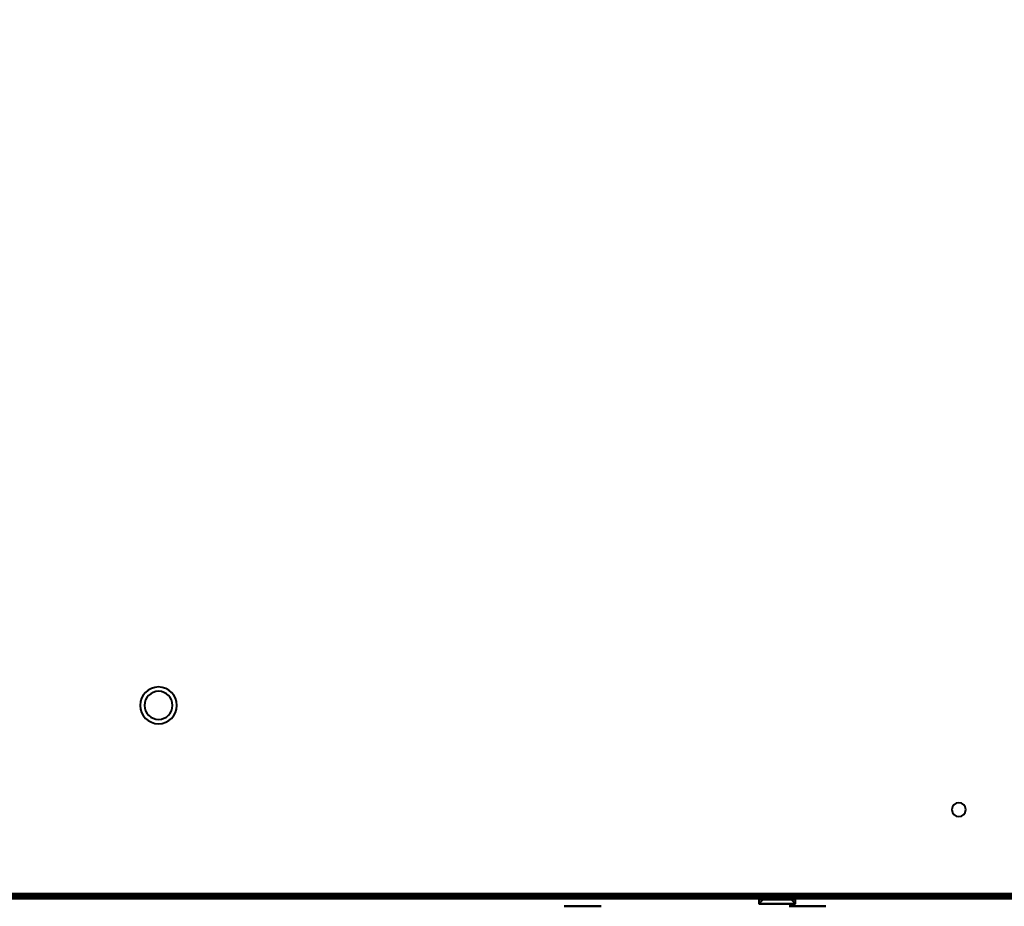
# Model space of a CAD drawing. Header units: millimetres. Extents: x -852 to 852, y -1321 to 592.
# Tile 61 of 111: x 56 to 284, y -419 to -214. Entities that reach past the tile are written whole.
import ezdxf

# ---------------------------------------------------------------- set-up
doc = ezdxf.new("R2010")
doc.units = ezdxf.units.MM
doc.layers.add('G-IMPT', color=8, linetype='Continuous', lineweight=40)

# ---------------------------------------------------------------- blocks, each defined once
blk = doc.blocks.new('NEXA 1500 CALQUES_dwg-769064-Niveau de réf_')
at = {"layer": 'G-IMPT'}
for p, q in [((-653.9, -384.55), (653.9, -384.55)), ((226.5, -384.05), (226.5, -384.55)), ((226.5, -384.05), (226.5, -385.05)), ((231, -384.05), (226.5, -384.05)), ((226.5, -384.05), (231, -384.05)), ((226.5, -384.05), (231, -384.05)), ((231, -384.05), (226.5, -384.05)), ((226.5, -384.55), (231, -384.55)), ((235.5, -384.55), (226.5, -384.55)), ((235.5, -384.55), (226.5, -384.55)), ((226.75, -384.05), (226.75, -385.25)), ((226.75, -384.05), (235.25, -384.05)), ((226.75, -384.05), (235.25, -384.05)), ((235.25, -384.05), (226.75, -384.05)), ((235.25, -384.05), (226.75, -384.05)), ((227.75, -384.25), (226.75, -385.25)), ((227.75, -384.05), (227.75, -385.25)), ((227.75, -384.05), (227.75, -384.25)), ((227.75, -384.05), (234.25, -384.05)), ((227.75, -384.05), (234.25, -384.05)), ((234.25, -384.05), (227.75, -384.05)), ((234.25, -384.05), (227.75, -384.05)), ((227.75, -384.05), (234.25, -384.05)), ((227.75, -384.05), (234.25, -384.05)), ((234.25, -384.05), (227.75, -384.05)), ((234.25, -384.05), (227.75, -384.05)), ((227.75, -384.25), (234.25, -384.25)), ((227.75, -384.25), (234.25, -384.25)), ((234.25, -384.25), (227.75, -384.25)), ((234.25, -384.25), (227.75, -384.25)), ((235.5, -384.05), (231, -384.05)), ((231, -384.05), (235.5, -384.05)), ((231, -384.05), (235.5, -384.05)), ((235.5, -384.05), (231, -384.05)), ((231, -384.55), (235.5, -384.55)), ((231, -384.55), (235.5, -384.55)), ((234.25, -385.25), (234.25, -384.05)), ((234.25, -384.25), (234.25, -384.05)), ((235.25, -385.25), (234.25, -384.25)), ((235.25, -385.25), (235.25, -384.05)), ((235.5, -384.55), (235.5, -384.05)), ((235.5, -385.05), (235.5, -384.05)), ((-689.4, -385.05), (689.4, -385.05)), ((189.68, -386.85), (181.75, -386.85)), ((181.75, -386.85), (189.68, -386.85)), ((190.25, -386.85), (182.32, -386.85)), ((182.32, -386.85), (190.25, -386.85)), ((226.5, -385.05), (231, -385.05)), ((235.5, -385.05), (226.5, -385.05)), ((235.5, -385.05), (226.5, -385.05)), ((226.75, -385.05), (226.75, -386.25)), ((226.75, -385.05), (235.25, -385.05)), ((226.75, -385.05), (235.25, -385.05)), ((235.25, -385.05), (226.75, -385.05)), ((235.25, -385.05), (226.75, -385.05)), ((227.75, -385.25), (226.75, -386.25)), ((226.75, -385.25), (235.25, -385.25)), ((226.75, -385.25), (235.25, -385.25)), ((235.25, -385.25), (226.75, -385.25)), ((235.25, -385.25), (226.75, -385.25)), ((226.75, -386.25), (235.25, -386.25)), ((226.75, -386.25), (235.25, -386.25)), ((235.25, -386.25), (226.75, -386.25)), ((235.25, -386.25), (226.75, -386.25)), ((227.75, -385.25), (234.25, -385.25)), ((227.75, -385.25), (234.25, -385.25)), ((234.25, -385.25), (227.75, -385.25)), ((234.25, -385.25), (227.75, -385.25)), ((231, -385.05), (235.5, -385.05)), ((231, -385.05), (235.5, -385.05)), ((241.68, -386.85), (233.75, -386.85)), ((233.75, -386.85), (241.68, -386.85)), ((235.25, -386.25), (234.25, -385.25)), ((242.25, -386.85), (234.32, -386.85)), ((234.32, -386.85), (242.25, -386.85)), ((235.25, -386.25), (235.25, -385.05))]:
    blk.add_line(p, q, dxfattribs=at)
at = {"layer": 'G-IMPT', "flags": 128}
for points in [[(-689.4, -384.45), (-344.7, -384.45), (0, -384.45), (344.7, -384.45), (689.4, -384.45)], [(689.4, -384.45), (344.7, -384.45), (0, -384.45), (-344.7, -384.45), (-689.4, -384.45)], [(689.4, -384.45), (344.7, -384.45), (0, -384.45), (-344.7, -384.45), (-689.4, -384.45)], [(-689.4, -384.55), (-344.7, -384.55), (0, -384.55), (344.7, -384.55), (689.4, -384.55)], [(-689, -384.05), (-344.5, -384.05), (0, -384.05), (344.5, -384.05), (689, -384.05)], [(689, -384.05), (344.5, -384.05), (0, -384.05), (-344.5, -384.05), (-689, -384.05)], [(688.9, -384.05), (344.45, -384.05), (0, -384.05), (-344.45, -384.05), (-688.9, -384.05)], [(-688.9, -384.05), (-344.45, -384.05), (0, -384.05), (344.45, -384.05), (688.9, -384.05)], [(-688.9, -384.55), (-344.45, -384.55), (0, -384.55), (344.45, -384.55), (688.9, -384.55)], [(688.9, -384.55), (344.45, -384.55), (0, -384.55), (-344.45, -384.55), (-688.9, -384.55)], [(-688.9, -384.55), (-344.45, -384.55), (0, -384.55), (344.45, -384.55), (688.9, -384.55)], [(688.9, -384.55), (344.45, -384.55), (0, -384.55), (-344.45, -384.55), (-688.9, -384.55)], [(-688.9, -384.55), (-344.45, -384.55), (0, -384.55), (344.45, -384.55), (688.9, -384.55)], [(688.9, -384.55), (344.45, -384.55), (0, -384.55), (-344.45, -384.55), (-688.9, -384.55)], [(-657, -383.95), (-328.5, -383.95), (0, -383.95), (328.5, -383.95), (657, -383.95)], [(657, -383.95), (328.5, -383.95), (0, -383.95), (-328.5, -383.95), (-657, -383.95)], [(-654.4, -384.45), (-327.2, -384.45), (0, -384.45), (327.2, -384.45), (654.4, -384.45)], [(654.4, -384.55), (327.2, -384.55), (0, -384.55), (-327.2, -384.55), (-654.4, -384.55)], [(-654, -384.05), (-327, -384.05), (0, -384.05), (327, -384.05), (654, -384.05)], [(654, -384.05), (327, -384.05), (0, -384.05), (-327, -384.05), (-654, -384.05)], [(653.9, -383.95), (326.95, -383.95), (0, -383.95), (-326.95, -383.95), (-653.9, -383.95)], [(-653.9, -383.95), (-326.95, -383.95), (0, -383.95), (326.95, -383.95), (653.9, -383.95)], [(653.9, -384.05), (326.95, -384.05), (0, -384.05), (-326.95, -384.05), (-653.9, -384.05)], [(-653.9, -384.05), (-326.95, -384.05), (0, -384.05), (326.95, -384.05), (653.9, -384.05)], [(653.9, -384.55), (326.95, -384.55), (0, -384.55), (-326.95, -384.55), (-653.9, -384.55)], [(-653.9, -384.55), (-326.95, -384.55), (0, -384.55), (326.95, -384.55), (653.9, -384.55)], [(653.9, -384.55), (326.95, -384.55), (0, -384.55), (-326.95, -384.55), (-653.9, -384.55)], [(-653.9, -384.55), (-326.95, -384.55), (0, -384.55), (326.95, -384.55), (653.9, -384.55)], [(653.9, -384.55), (326.95, -384.55), (0, -384.55), (-326.95, -384.55), (-653.9, -384.55)], [(-653.9, -384.55), (-326.95, -384.55), (0, -384.55), (326.95, -384.55), (653.9, -384.55)], [(-510.2, -384.45), (-255.1, -384.45), (0, -384.45), (255.1, -384.45), (510.2, -384.45)], [(510.2, -384.45), (255.1, -384.45), (0, -384.45), (-255.1, -384.45), (-510.2, -384.45)], [(226.96, -384.55), (226.96, -384.43), (226.96, -384.3), (226.96, -384.18), (226.96, -384.05)], [(226.96, -384.05), (227.46, -384.05), (227.97, -384.05), (228.47, -384.05), (228.98, -384.05)], [(228.98, -384.05), (228.47, -384.05), (227.97, -384.05), (227.46, -384.05), (226.96, -384.05)], [(226.96, -384.05), (226.96, -384.18), (226.96, -384.3), (226.96, -384.43), (226.96, -384.55)], [(228.98, -384.05), (228.47, -384.05), (227.97, -384.05), (227.46, -384.05), (226.96, -384.05)], [(226.96, -384.05), (227.46, -384.05), (227.97, -384.05), (228.47, -384.05), (228.98, -384.05)], [(228.98, -384.55), (228.47, -384.55), (227.97, -384.55), (227.46, -384.55), (226.96, -384.55)], [(226.96, -384.55), (227.46, -384.55), (227.97, -384.55), (228.47, -384.55), (228.98, -384.55)], [(226.96, -384.55), (227.46, -384.55), (227.97, -384.55), (228.47, -384.55), (228.98, -384.55)], [(228.98, -384.55), (228.47, -384.55), (227.97, -384.55), (227.46, -384.55), (226.96, -384.55)], [(228.98, -384.05), (228.98, -384.18), (228.98, -384.3), (228.98, -384.43), (228.98, -384.55)], [(228.98, -384.55), (228.98, -384.43), (228.98, -384.3), (228.98, -384.18), (228.98, -384.05)], [(228.98, -384.55), (228.98, -384.43), (228.98, -384.3), (228.98, -384.18), (228.98, -384.05)], [(228.98, -384.05), (229.99, -384.05), (231, -384.05), (232.01, -384.05), (233.02, -384.05)], [(233.02, -384.05), (232.01, -384.05), (231, -384.05), (229.99, -384.05), (228.98, -384.05)], [(228.98, -384.05), (228.98, -384.18), (228.98, -384.3), (228.98, -384.43), (228.98, -384.55)], [(233.02, -384.05), (232.01, -384.05), (231, -384.05), (229.99, -384.05), (228.98, -384.05)], [(228.98, -384.05), (229.99, -384.05), (231, -384.05), (232.01, -384.05), (233.02, -384.05)], [(233.02, -384.55), (232.01, -384.55), (231, -384.55), (229.99, -384.55), (228.98, -384.55)], [(228.98, -384.55), (229.99, -384.55), (231, -384.55), (232.01, -384.55), (233.02, -384.55)], [(228.98, -384.55), (229.99, -384.55), (231, -384.55), (232.01, -384.55), (233.02, -384.55)], [(233.02, -384.55), (232.01, -384.55), (231, -384.55), (229.99, -384.55), (228.98, -384.55)], [(233.02, -384.05), (233.02, -384.18), (233.02, -384.3), (233.02, -384.43), (233.02, -384.55)], [(233.02, -384.55), (233.02, -384.43), (233.02, -384.3), (233.02, -384.18), (233.02, -384.05)], [(235.04, -384.05), (234.54, -384.05), (234.03, -384.05), (233.53, -384.05), (233.02, -384.05)], [(233.02, -384.05), (233.02, -384.18), (233.02, -384.3), (233.02, -384.43), (233.02, -384.55)], [(233.02, -384.55), (233.02, -384.43), (233.02, -384.3), (233.02, -384.18), (233.02, -384.05)], [(233.02, -384.05), (233.53, -384.05), (234.03, -384.05), (234.54, -384.05), (235.04, -384.05)], [(233.02, -384.05), (233.53, -384.05), (234.03, -384.05), (234.54, -384.05), (235.04, -384.05)], [(235.04, -384.05), (234.54, -384.05), (234.03, -384.05), (233.53, -384.05), (233.02, -384.05)], [(233.02, -384.55), (233.53, -384.55), (234.03, -384.55), (234.54, -384.55), (235.04, -384.55)], [(235.04, -384.55), (234.54, -384.55), (234.03, -384.55), (233.53, -384.55), (233.02, -384.55)], [(233.02, -384.55), (233.53, -384.55), (234.03, -384.55), (234.54, -384.55), (235.04, -384.55)], [(235.04, -384.55), (234.54, -384.55), (234.03, -384.55), (233.53, -384.55), (233.02, -384.55)], [(235.04, -384.55), (235.04, -384.43), (235.04, -384.3), (235.04, -384.18), (235.04, -384.05)], [(235.04, -384.05), (235.04, -384.18), (235.04, -384.3), (235.04, -384.43), (235.04, -384.55)], [(-689.4, -385.05), (-344.7, -385.05), (0, -385.05), (344.7, -385.05), (689.4, -385.05)], [(689.4, -385.05), (344.7, -385.05), (0, -385.05), (-344.7, -385.05), (-689.4, -385.05)], [(-689.4, -385.05), (-344.7, -385.05), (0, -385.05), (344.7, -385.05), (689.4, -385.05)], [(689.4, -385.05), (344.7, -385.05), (0, -385.05), (-344.7, -385.05), (-689.4, -385.05)], [(-654.4, -385.05), (-327.2, -385.05), (0, -385.05), (327.2, -385.05), (654.4, -385.05)], [(-654.4, -385.05), (-327.2, -385.05), (0, -385.05), (327.2, -385.05), (654.4, -385.05)], [(654.4, -385.05), (327.2, -385.05), (0, -385.05), (-327.2, -385.05), (-654.4, -385.05)], [(654.4, -385.05), (327.2, -385.05), (0, -385.05), (-327.2, -385.05), (-654.4, -385.05)]]:
    blk.add_lwpolyline(points, dxfattribs=at)
at = {"layer": 'G-IMPT'}
for centre, radius, start, end in [((87.88, -340.38), 4.25, 0, 180), ((87.88, -340.38), 4.25, 360, 180), ((87.88, -340.38), 4.25, 360, 180), ((87.88, -340.38), 4.25, 0, 180), ((87.88, -340.38), 3.25, 90, 270), ((87.88, -340.38), 3.25, 0, 180), ((87.88, -340.38), 3.25, 360, 180), ((87.88, -340.38), 3.25, 360, 180), ((87.88, -340.38), 3.25, 270, 90), ((87.88, -340.38), 4.25, 180, 0), ((87.88, -340.38), 4.25, 180, 0), ((87.88, -340.38), 4.25, 180, 0), ((87.88, -340.38), 4.25, 180, 0), ((87.88, -340.38), 3.25, 180, 270), ((87.88, -340.38), 3.25, 180, 0), ((87.88, -340.38), 3.25, 180, 360), ((87.88, -340.38), 3.25, 270, 0), ((273, -364.5), 1.6, 90, 270), ((273, -364.5), 1.6, 90, 270), ((273, -364.5), 1.6, 90, 270), ((273, -364.5), 1.6, 0, 180), ((273, -364.5), 1.6, 270, 90), ((273, -364.5), 1.6, 270, 90), ((273, -364.5), 1.6, 0, 90), ((273, -364.5), 1.6, 180, 0), ((273, -364.5), 1.6, 270, 0)]:
    blk.add_arc(centre, radius, start, end, dxfattribs=at)

msp = doc.modelspace()

# ---------------------------------------------------------------- linework, layer by layer
at = {"color": 94, "lineweight": 30}
msp.add_circle((0, -17.5), 609.6, dxfattribs=at)

# ---------------------------------------------------------------- block references
at = {"layer": 'G-IMPT'}
msp.add_blockref('NEXA 1500 CALQUES_dwg-769064-Niveau de réf_', (0, -32.45), dxfattribs=at)

doc.saveas('drawing.dxf')
